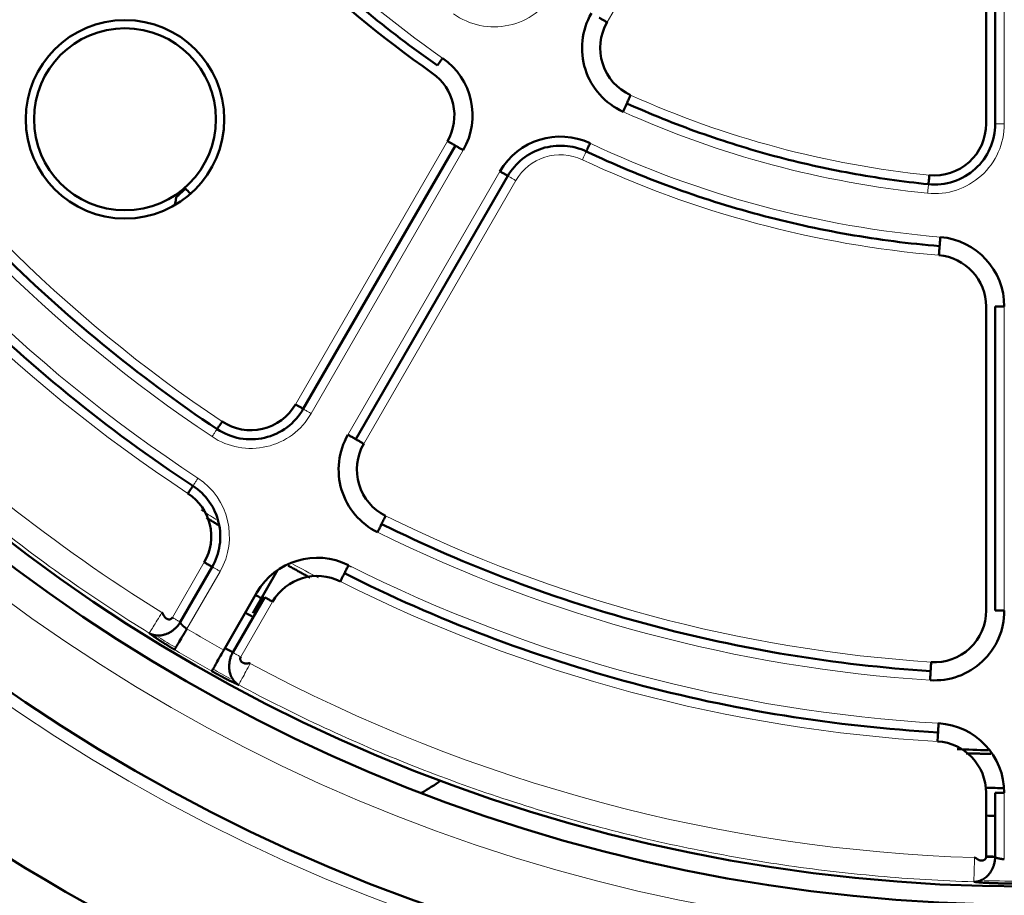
# Model space of a CAD drawing. Header units: millimetres. Extents: x 5 to 414, y 5 to 290.
# Tile 10 of 83: x 102.94 to 111.06, y 174.15 to 181.37. Entities that reach past the tile are written whole.
import ezdxf

# ---------------------------------------------------------------- set-up
doc = ezdxf.new("R2010")
doc.units = ezdxf.units.MM
doc.layers.add('1', color=7, linetype='Continuous', true_color=0xffffff)

msp = doc.modelspace()

# ---------------------------------------------------------------- linework, layer by layer
at = {"layer": '1', "color": 2, "linetype": 'Continuous', "lineweight": 13}
for p, q in [((107.7857, 181.34927), (109.29838, 183.9693)), ((111.06045, 183.53734), (111.06045, 180.512)), ((106.46964, 180.36978), (105.21623, 178.19881)), ((106.59955, 180.29478), (105.34614, 178.12381)), ((105.64924, 177.94881), (106.90265, 180.11978)), ((105.77915, 177.87381), (107.03256, 180.04478)), ((111.06045, 179.00571), (111.06045, 176.49889)), ((104.46482, 176.89732), (104.20187, 176.44189)), ((104.59472, 176.82232), (104.32139, 176.3489)), ((104.76479, 176.11689), (105.02773, 176.57232)), ((111.06045, 174.99605), (111.06045, 174.44939))]:
    msp.add_line(p, q, dxfattribs=at)
at = {"layer": '1', "color": 7, "linetype": 'Continuous', "lineweight": 50}
for p, q in [((110.91045, 180.512), (110.91045, 183.53734)), ((110.98545, 183.53734), (110.98545, 180.512)), ((106.53459, 180.33228), (105.28118, 178.16131)), ((105.7142, 177.91131), (106.96761, 180.08228)), ((110.91045, 176.49889), (110.91045, 179.00571)), ((110.98545, 179.00571), (110.98545, 176.49889)), ((104.52977, 176.85982), (104.26682, 176.40439)), ((104.86384, 176.47862), (105.068, 176.83224)), ((104.6245, 176.1739), (104.89783, 176.64732)), ((104.96278, 176.60982), (104.69984, 176.15439)), ((110.91045, 174.47017), (110.91045, 174.99605)), ((110.98545, 174.99605), (110.98545, 174.47017))]:
    msp.add_line(p, q, dxfattribs=at)
msp.add_circle((111.23545, 187.9744), 13.9, dxfattribs=at)
for centre, radius, start, end in [((111.23545, 187.9744), 14.75, 90, 270), ((111.23545, 187.9744), 13.75, 90, 270), ((111.23545, 187.9744), 16.70868, 180, 0), ((111.23545, 187.9744), 15.89931, 180, 0), ((111.23545, 187.9744), 8.575, 214.780192, 235.219808), ((103.81083, 180.54978), 0.81827, 0, 180), ((108.15376, 181.13677), 0.575, 150, 245.73917), ((108.15376, 181.13677), 0.425, 150, 245.73917), ((103.81083, 180.54978), 0.75, 0, 180), ((106.10158, 180.58228), 0.575, 330, 55.219808), ((106.10158, 180.58228), 0.425, 330, 55.219808), ((103.81083, 180.54978), 0.81827, 180, 0), ((103.81083, 180.54978), 0.75, 180, 0), ((110.48545, 180.512), 0.425, 264.26083, 0), ((107.40062, 179.83228), 0.575, 64.780192, 150), ((110.48545, 179.00571), 0.575, 0, 85.219808), ((110.48545, 179.00571), 0.425, 0, 85.219808), ((104.84817, 178.41131), 0.425, 236.260665, 330), ((106.14721, 177.66131), 0.575, 150, 243.739335), ((106.14721, 177.66131), 0.425, 150, 243.739335), ((104.09676, 177.10982), 0.425, 330, 56.692638), ((105.39579, 176.35982), 0.575, 63.307362, 150), ((105.39579, 176.35982), 0.425, 63.307362, 150), ((111.23537, 187.97438), 13.16967, 240.761859, 241.08798), ((110.48545, 176.49889), 0.575, 266.260665, 0), ((110.48545, 176.49889), 0.425, 266.260665, 0), ((111.23545, 187.9744), 13.50649, 240.741562, 241.059375), ((110.48545, 174.99605), 0.575, 0, 86.692638), ((110.48545, 174.99605), 0.425, 0, 86.692638), ((104.98545, 177.14909), 2.5, 300.568847, 304.846659), ((111.23545, 187.9744), 12.94, 268.554375, 269.22375), ((111.23537, 187.97438), 13.16967, 268.585934, 268.912056), ((111.23545, 187.9744), 13.50649, 268.619062, 268.936875), ((111.23545, 187.9744), 13.72587, 269.258692, 270)]:
    msp.add_arc(centre, radius, start, end, dxfattribs=at)
at = {"layer": '1', "color": 2, "linetype": 'Continuous', "lineweight": 13}
for centre, radius, start, end in [((111.23545, 187.9744), 14.85, 180, 0), ((111.23545, 187.9744), 14.15, 180, 0), ((111.23545, 187.9744), 8.425, 214.780192, 235.219808), ((106.85473, 181.88677), 0.575, 234.26083, 330), ((111.23545, 187.9744), 11.925, 213.739335, 236.260665), ((111.23545, 187.9744), 12.075, 213.739335, 236.260665), ((111.23545, 187.9744), 12.425, 213.307362, 236.692638), ((111.23545, 187.9744), 12.575, 213.307362, 236.692638), ((111.23545, 187.9744), 13.51828, 211.780188, 238.219812), ((111.23545, 187.9744), 7.925, 245.73917, 264.26083), ((111.23545, 187.9744), 8.075, 245.73917, 264.26083), ((110.48545, 180.512), 0.575, 264.26083, 0), ((111.23545, 187.9744), 8.425, 244.780192, 265.219808), ((107.40062, 179.83228), 0.425, 64.780192, 150), ((111.23545, 187.9744), 8.575, 244.780192, 265.219808), ((104.84817, 178.41131), 0.575, 236.260665, 330), ((104.09676, 177.10982), 0.575, 330, 56.692638), ((111.23545, 187.9744), 11.925, 243.739335, 266.260665), ((111.23545, 187.9744), 12.075, 243.739335, 266.260665), ((111.23545, 187.9744), 12.43015, 242.96095, 243.427845), ((111.23545, 187.9744), 12.425, 243.307362, 266.692638), ((111.23545, 187.9744), 12.575, 243.307362, 266.692638), ((111.23545, 187.9744), 13.52614, 239.258692, 240.741308), ((111.23545, 187.9744), 13.72587, 239.258692, 240.741308), ((111.23545, 187.9744), 13.51828, 241.780188, 268.219812)]:
    msp.add_arc(centre, radius, start, end, dxfattribs=at)
at = {"layer": '1', "color": 7, "linetype": 'Continuous', "lineweight": 50}
for points in [[(94.48545, 187.9744), (94.48545, 187.42648), (94.5393, 186.32987), (94.78088, 184.70141), (95.18093, 183.10431), (95.73559, 181.55415), (96.43952, 180.06581), (97.28594, 178.65364), (98.26671, 177.33123), (99.37237, 176.11132), (100.59228, 175.00566), (101.91469, 174.0249), (103.32686, 173.17847), (104.8152, 172.47454), (106.36536, 171.91988), (107.96243, 171.51984), (109.59102, 171.27826), (111.23545, 171.19747), (112.87987, 171.27826), (114.50846, 171.51984), (116.10553, 171.91988), (117.6557, 172.47454), (119.14404, 173.17847), (120.55621, 174.0249), (121.87862, 175.00566), (123.09853, 176.11132), (124.20419, 177.33123), (125.18495, 178.65364), (126.03138, 180.06581), (126.73531, 181.55415), (127.28997, 183.10431), (127.69001, 184.70141), (127.93159, 186.32987), (127.98545, 187.42648), (127.98545, 187.9744)], [(104.254, 183.12575), (104.3981, 182.91827), (104.70497, 182.51595), (105.21707, 181.95602), (105.77699, 181.44392), (106.17932, 181.13705), (106.3868, 180.99296)], [(104.57046, 177.99553), (104.24373, 178.21376), (103.61127, 178.68266), (102.7365, 179.47546), (101.94371, 180.35023), (101.4748, 180.98268), (101.25657, 181.30942)], [(100.78874, 181.11027), (101.0221, 180.75511), (101.52546, 180.06809), (102.38127, 179.12022), (103.32914, 178.26442), (104.01616, 177.76106), (104.37132, 177.52769)], [(106.38679, 180.99295), (106.3868, 180.99296), (106.38902, 180.99616), (106.39854, 181.00987), (106.41276, 181.03035), (106.42401, 181.04655), (106.42958, 181.05456)], [(107.94832, 180.68093), (107.94832, 180.68092), (107.94671, 180.67737), (107.93986, 180.66215), (107.92961, 180.63942), (107.92151, 180.62144), (107.9175, 180.61255)], [(110.43545, 180.0145), (110.22108, 180.03605), (109.79388, 180.0965), (109.16264, 180.23858), (108.54493, 180.43115), (108.14474, 180.5924), (107.94832, 180.68093)], [(110.98545, 180.512), (110.98545, 180.44288), (110.95596, 180.30293), (110.83069, 180.13031), (110.64641, 180.02294), (110.50422, 180.00759), (110.43545, 180.0145)], [(107.61366, 180.28462), (107.55792, 180.31088), (107.43541, 180.34283), (107.24772, 180.3205), (107.08081, 180.23177), (106.99841, 180.13565), (106.96761, 180.08228)], [(107.61366, 180.28462), (107.84219, 180.17699), (108.30912, 179.982), (109.03257, 179.75315), (109.77353, 179.58961), (110.27539, 179.52502), (110.52711, 179.50397)], [(110.43545, 180.0145), (110.43545, 180.01451), (110.43584, 180.01839), (110.43751, 180.03499), (110.44, 180.0598), (110.44197, 180.07942), (110.44295, 180.08913)], [(104.30929, 179.97814), (104.32202, 179.96539), (104.33473, 179.95264), (104.34739, 179.93994)], [(110.52711, 179.50396), (110.52711, 179.50397), (110.52744, 179.50786), (110.52883, 179.52449), (110.53091, 179.54933), (110.53255, 179.56899), (110.53336, 179.57871)], [(105.28118, 178.16131), (105.24734, 178.10269), (105.15437, 177.99817), (104.96495, 177.9107), (104.75637, 177.90533), (104.62676, 177.95793), (104.57046, 177.99553)], [(104.57046, 177.99552), (104.57046, 177.99553), (104.57263, 177.99877), (104.5819, 178.01265), (104.59575, 178.03338), (104.6067, 178.04978), (104.61212, 178.05789)], [(104.37132, 177.52769), (104.4237, 177.49328), (104.51626, 177.40359), (104.59493, 177.22801), (104.60352, 177.03581), (104.5611, 176.9141), (104.52977, 176.85982)], [(105.92598, 177.21292), (105.92598, 177.21291), (105.92425, 177.20942), (105.91687, 177.19445), (105.90584, 177.17209), (105.89711, 177.15441), (105.8928, 177.14566)], [(110.45284, 175.99995), (110.06076, 176.02557), (109.27859, 176.11543), (108.12462, 176.36463), (107.00065, 176.7258), (106.27834, 177.03907), (105.92598, 177.21292)], [(105.6204, 176.80654), (105.62039, 176.80653), (105.61864, 176.80305), (105.61114, 176.78814), (105.59995, 176.76587), (105.59109, 176.74825), (105.5867, 176.73953)], [(105.6204, 176.80654), (106.00008, 176.61564), (106.77951, 176.27235), (107.99459, 175.87937), (109.24338, 175.61216), (110.09003, 175.51974), (110.51429, 175.49522)], [(104.93433, 176.60072), (104.91832, 176.60959), (104.90232, 176.61849), (104.88635, 176.62743)], [(104.32139, 176.3489), (104.30853, 176.32728), (104.28255, 176.2836), (104.24931, 176.22771), (104.22629, 176.189), (104.21997, 176.17837), (104.2193, 176.17724)], [(104.52688, 175.99965), (104.52752, 176.0008), (104.53357, 176.01159), (104.55558, 176.05089), (104.58736, 176.10761), (104.6122, 176.15195), (104.6245, 176.1739)], [(110.45284, 175.99994), (110.45284, 175.99995), (110.45309, 176.00384), (110.45418, 176.0205), (110.45581, 176.04538), (110.45709, 176.06506), (110.45773, 176.07479)], [(110.51429, 175.49522), (110.51429, 175.49523), (110.51452, 175.49912), (110.51548, 175.51578), (110.51692, 175.54067), (110.51806, 175.56036), (110.51862, 175.5701)], [(110.67044, 175.35693), (110.75705, 175.35305), (110.8437, 175.35006), (110.93038, 175.34797)]]:
    msp.add_open_spline(points, degree=3, dxfattribs=at)
for points, knots in [([(107.72075, 181.38677), (107.7208, 181.38674), (107.72121, 181.3865), (107.72283, 181.38557), (107.72407, 181.38485), (107.72732, 181.38298), (107.72934, 181.38181), (107.73406, 181.37909), (107.73677, 181.37752), (107.74278, 181.37405), (107.74608, 181.37214), (107.75315, 181.36806), (107.75692, 181.36589), (107.76477, 181.36135), (107.76886, 181.35899), (107.7772, 181.35418), (107.78145, 181.35172), (107.7857, 181.34927)], [0, 0, 0, 0, 0.1195062, 0.1195062, 0.245291, 0.245291, 0.3710759, 0.3710759, 0.4968607, 0.4968607, 0.6226455, 0.6226455, 0.7484303, 0.7484303, 0.8742152, 0.8742152, 1, 1, 1, 1]), ([(107.97914, 180.7493), (107.97513, 180.74041), (107.96702, 180.72243), (107.95678, 180.6997), (107.94993, 180.68451), (107.94832, 180.68093), (107.94832, 180.68093)], [0, 0, 0, 0, 0.2502498, 0.5004996, 0.7507494, 1, 1, 1, 1]), ([(106.53459, 180.33228), (106.53455, 180.33231), (106.53413, 180.33255), (106.53252, 180.33348), (106.53128, 180.3342), (106.52802, 180.33608), (106.52601, 180.33724), (106.52129, 180.33997), (106.51858, 180.34153), (106.51256, 180.345), (106.50926, 180.34691), (106.50219, 180.35099), (106.49843, 180.35317), (106.49057, 180.3577), (106.48648, 180.36006), (106.47814, 180.36488), (106.47389, 180.36733), (106.46964, 180.36978)], [0, 0, 0, 0, 0.1195062, 0.1195062, 0.245291, 0.245291, 0.3710759, 0.3710759, 0.4968607, 0.4968607, 0.6226455, 0.6226455, 0.7484303, 0.7484303, 0.8742152, 0.8742152, 1, 1, 1, 1]), ([(106.59955, 180.29478), (106.59529, 180.29724), (106.59104, 180.29969), (106.5827, 180.30451), (106.57862, 180.30687), (106.57076, 180.3114), (106.56699, 180.31358), (106.55993, 180.31766), (106.55662, 180.31957), (106.55061, 180.32304), (106.5479, 180.3246), (106.54318, 180.32733), (106.54116, 180.32849), (106.53791, 180.33037), (106.53667, 180.33108), (106.53503, 180.33203), (106.5346, 180.33228), (106.5346, 180.33228)], [0, 0, 0, 0, 0.1252418, 0.1252418, 0.2504837, 0.2504837, 0.3757255, 0.3757255, 0.5009673, 0.5009673, 0.6262092, 0.6262092, 0.751451, 0.751451, 0.8766928, 0.8766928, 1, 1, 1, 1]), ([(107.64562, 180.35247), (107.64147, 180.34365), (107.63306, 180.32581), (107.62244, 180.30325), (107.61534, 180.28817), (107.61367, 180.28463), (107.61367, 180.28463)], [0, 0, 0, 0, 0.2502498, 0.5004996, 0.7507494, 1, 1, 1, 1]), ([(106.96761, 180.08228), (106.96756, 180.08231), (106.96715, 180.08255), (106.96553, 180.08348), (106.96429, 180.0842), (106.96104, 180.08608), (106.95902, 180.08724), (106.9543, 180.08997), (106.95159, 180.09153), (106.94558, 180.095), (106.94227, 180.09691), (106.93521, 180.10099), (106.93144, 180.10317), (106.92358, 180.1077), (106.9195, 180.11006), (106.91116, 180.11488), (106.90691, 180.11733), (106.90265, 180.11978)], [0, 0, 0, 0, 0.1195062, 0.1195062, 0.245291, 0.245291, 0.3710759, 0.3710759, 0.4968607, 0.4968607, 0.6226455, 0.6226455, 0.7484303, 0.7484303, 0.8742152, 0.8742152, 1, 1, 1, 1]), ([(104.2348, 179.91122), (104.23545, 179.91089), (104.24035, 179.91383), (104.25741, 179.92838), (104.28159, 179.95087), (104.30018, 179.96905), (104.30929, 179.97814)], [0, 0, 0, 0, 0.25, 0.5, 0.75, 1, 1, 1, 1]), ([(104.22319, 179.845), (104.22477, 179.85345), (104.22878, 179.87539), (104.23257, 179.89754), (104.2348, 179.91122)], [0, 0, 0, 0, 0.3868757, 1, 1, 1, 1]), ([(110.52086, 179.42923), (110.52168, 179.43895), (110.52332, 179.4586), (110.5254, 179.48345), (110.52679, 179.50006), (110.52711, 179.50396), (110.52711, 179.50396)], [0, 0, 0, 0, 0.2502498, 0.5004996, 0.7507494, 1, 1, 1, 1]), ([(111.06045, 179.00571), (111.05554, 179.00571), (111.05063, 179.00571), (111.041, 179.00571), (111.03628, 179.00571), (111.02721, 179.00571), (111.02286, 179.00571), (111.0147, 179.00571), (111.01089, 179.00571), (111.00394, 179.00571), (111.00081, 179.00571), (110.99536, 179.00571), (110.99304, 179.00571), (110.98928, 179.00571), (110.98785, 179.00571), (110.98595, 179.00571), (110.98545, 179.00571), (110.98545, 179.00571)], [0, 0, 0, 0, 0.1252418, 0.1252418, 0.2504837, 0.2504837, 0.3757255, 0.3757255, 0.5009673, 0.5009673, 0.6262092, 0.6262092, 0.751451, 0.751451, 0.8766928, 0.8766928, 1, 1, 1, 1]), ([(105.21623, 178.19881), (105.22048, 178.19636), (105.22473, 178.1939), (105.23307, 178.18909), (105.23716, 178.18673), (105.24501, 178.18219), (105.24878, 178.18002), (105.25585, 178.17594), (105.25915, 178.17403), (105.26516, 178.17056), (105.26787, 178.169), (105.2726, 178.16627), (105.27461, 178.16511), (105.27787, 178.16323), (105.27911, 178.16251), (105.28075, 178.16156), (105.28118, 178.16131), (105.28118, 178.16132)], [0, 0, 0, 0, 0.1252418, 0.1252418, 0.2504837, 0.2504837, 0.3757255, 0.3757255, 0.5009673, 0.5009673, 0.6262092, 0.6262092, 0.751451, 0.751451, 0.8766928, 0.8766928, 1, 1, 1, 1]), ([(105.64924, 177.94881), (105.65349, 177.94636), (105.65775, 177.9439), (105.66608, 177.93909), (105.67017, 177.93673), (105.67803, 177.93219), (105.68179, 177.93002), (105.68886, 177.92594), (105.69217, 177.92403), (105.69818, 177.92056), (105.70089, 177.919), (105.70561, 177.91627), (105.70762, 177.91511), (105.71088, 177.91323), (105.71212, 177.91251), (105.71376, 177.91156), (105.71419, 177.91131), (105.71419, 177.91132)], [0, 0, 0, 0, 0.1252418, 0.1252418, 0.2504837, 0.2504837, 0.3757255, 0.3757255, 0.5009673, 0.5009673, 0.6262092, 0.6262092, 0.751451, 0.751451, 0.8766928, 0.8766928, 1, 1, 1, 1]), ([(105.7142, 177.91131), (105.71424, 177.91129), (105.71466, 177.91105), (105.71627, 177.91011), (105.71751, 177.9094), (105.72077, 177.90752), (105.72278, 177.90636), (105.7275, 177.90363), (105.73021, 177.90206), (105.73623, 177.89859), (105.73953, 177.89669), (105.7466, 177.89261), (105.75036, 177.89043), (105.75822, 177.8859), (105.76231, 177.88354), (105.77065, 177.87872), (105.7749, 177.87627), (105.77915, 177.87381)], [0, 0, 0, 0, 0.1195062, 0.1195062, 0.245291, 0.245291, 0.3710759, 0.3710759, 0.4968607, 0.4968607, 0.6226455, 0.6226455, 0.7484303, 0.7484303, 0.8742152, 0.8742152, 1, 1, 1, 1]), ([(104.33014, 177.46501), (104.33549, 177.47316), (104.34632, 177.48965), (104.36001, 177.51048), (104.36916, 177.52441), (104.37132, 177.52769), (104.37132, 177.52769)], [0, 0, 0, 0, 0.2502498, 0.5004996, 0.7507494, 1, 1, 1, 1]), ([(104.48448, 177.26277), (104.48771, 177.2608), (104.49938, 177.25369), (104.51168, 177.24619), (104.52543, 177.2378), (104.53011, 177.23495), (104.53724, 177.2306), (104.53964, 177.22914), (104.54445, 177.2262), (104.55653, 177.21884), (104.57005, 177.21061), (104.58132, 177.20375), (104.58249, 177.20304)], [0, 0, 0, 0, 0.1118951, 0.3969781, 0.3969781, 0.5395196, 0.5395196, 0.6107904, 0.6107904, 0.6820612, 0.9671442, 1, 1, 1, 1]), ([(105.95916, 177.28018), (105.95485, 177.27143), (105.94612, 177.25374), (105.93509, 177.23139), (105.92772, 177.21644), (105.92598, 177.21292), (105.92598, 177.21292)], [0, 0, 0, 0, 0.2502498, 0.5004996, 0.7507494, 1, 1, 1, 1]), ([(104.52977, 176.85982), (104.52972, 176.85985), (104.52931, 176.86009), (104.52769, 176.86102), (104.52645, 176.86174), (104.5232, 176.86362), (104.52118, 176.86478), (104.51646, 176.86751), (104.51375, 176.86907), (104.50774, 176.87254), (104.50444, 176.87445), (104.49737, 176.87853), (104.4936, 176.88071), (104.48574, 176.88524), (104.48166, 176.8876), (104.47332, 176.89242), (104.46907, 176.89487), (104.46482, 176.89732)], [0, 0, 0, 0, 0.1195062, 0.1195062, 0.245291, 0.245291, 0.3710759, 0.3710759, 0.4968607, 0.4968607, 0.6226455, 0.6226455, 0.7484303, 0.7484303, 0.8742152, 0.8742152, 1, 1, 1, 1]), ([(105.15671, 176.86933), (105.16197, 176.86643), (105.1782, 176.8575), (105.19425, 176.84869), (105.21041, 176.83982), (105.21578, 176.83688), (105.22647, 176.83102), (105.23176, 176.82813), (105.24741, 176.81957), (105.26775, 176.80845), (105.28707, 176.7979), (105.30587, 176.78764), (105.31501, 176.78266), (105.3261, 176.7766), (105.32829, 176.7754), (105.33239, 176.77316), (105.33431, 176.77212), (105.3362, 176.77109)], [0, 0, 0, 0, 0.0800908, 0.2481721, 0.2481721, 0.3322128, 0.3322128, 0.4162535, 0.4162535, 0.5843348, 0.7524162, 0.7524162, 0.9204975, 0.9204975, 0.9625179, 0.9625179, 1, 1, 1, 1]), ([(105.65409, 176.87355), (105.6497, 176.86483), (105.64084, 176.84721), (105.62965, 176.82494), (105.62216, 176.81005), (105.6204, 176.80654), (105.6204, 176.80654)], [0, 0, 0, 0, 0.2502498, 0.5004996, 0.7507494, 1, 1, 1, 1]), ([(105.02773, 176.57232), (105.02348, 176.57478), (105.01923, 176.57723), (105.01089, 176.58205), (105.0068, 176.58441), (104.99895, 176.58894), (104.99518, 176.59112), (104.98811, 176.5952), (104.98481, 176.5971), (104.9788, 176.60058), (104.97609, 176.60214), (104.97136, 176.60487), (104.96935, 176.60603), (104.9661, 176.60791), (104.96486, 176.60862), (104.96321, 176.60957), (104.96278, 176.60982), (104.96278, 176.60982)], [0, 0, 0, 0, 0.1252418, 0.1252418, 0.2504837, 0.2504837, 0.3757255, 0.3757255, 0.5009673, 0.5009673, 0.6262092, 0.6262092, 0.751451, 0.751451, 0.8766928, 0.8766928, 1, 1, 1, 1]), ([(104.20187, 176.44189), (104.20063, 176.43975), (104.19762, 176.43574), (104.19198, 176.43119), (104.18573, 176.42819), (104.17922, 176.42663), (104.1727, 176.42633), (104.16638, 176.42715), (104.16042, 176.4289), (104.15492, 176.43141), (104.14995, 176.43452), (104.14553, 176.43805), (104.14166, 176.44188), (104.1383, 176.44586), (104.13541, 176.44992), (104.13291, 176.45395), (104.13074, 176.45791), (104.12882, 176.46175), (104.12709, 176.46544), (104.12548, 176.46896), (104.12391, 176.47228), (104.12233, 176.47538), (104.12061, 176.47821), (104.11863, 176.48076), (104.11678, 176.4823), (104.11588, 176.48285)], [0, 0, 0, 0, 0.0417679, 0.0828368, 0.1248933, 0.1689099, 0.2152742, 0.2639813, 0.314786, 0.3673014, 0.4210554, 0.475525, 0.5301569, 0.5843808, 0.637619, 0.6892931, 0.7388287, 0.7856581, 0.8292245, 0.8689868, 0.9044342, 0.9351276, 0.9608228, 0.9818364, 1, 1, 1, 1]), ([(110.98545, 176.49888), (110.9855, 176.49888), (110.98598, 176.49888), (110.98785, 176.49888), (110.98928, 176.49888), (110.99304, 176.49888), (110.99536, 176.49888), (111.00081, 176.49888), (111.00394, 176.49888), (111.01089, 176.49888), (111.0147, 176.49888), (111.02286, 176.49888), (111.02721, 176.49888), (111.03628, 176.49888), (111.041, 176.49888), (111.05063, 176.49888), (111.05554, 176.49888), (111.06045, 176.49888)], [0, 0, 0, 0, 0.1195062, 0.1195062, 0.245291, 0.245291, 0.3710759, 0.3710759, 0.4968607, 0.4968607, 0.6226455, 0.6226455, 0.7484303, 0.7484303, 0.8742152, 0.8742152, 1, 1, 1, 1]), ([(104.0107, 176.31307), (104.0119, 176.31233), (104.01428, 176.31091), (104.01875, 176.3085), (104.02369, 176.30623), (104.02968, 176.30378), (104.03735, 176.30088), (104.04617, 176.29806), (104.05564, 176.29597), (104.06869, 176.29384), (104.09273, 176.29226), (104.11993, 176.29586), (104.15302, 176.30566), (104.17946, 176.31818), (104.20546, 176.33566), (104.22648, 176.35328), (104.24352, 176.37113), (104.25518, 176.38622), (104.26198, 176.39631), (104.26525, 176.40166), (104.26682, 176.40439)], [0, 0, 0, 0, 0.0124344, 0.0244872, 0.0483054, 0.0705807, 0.0908672, 0.1267425, 0.1578376, 0.1853457, 0.2536869, 0.3850472, 0.4373374, 0.5733003, 0.6599743, 0.7533468, 0.8640675, 0.9296547, 0.9646001, 1, 1, 1, 1]), ([(104.26682, 176.40439), (104.26678, 176.40431), (104.26669, 176.40415), (104.26659, 176.40389), (104.2665, 176.40359), (104.26643, 176.40326), (104.26639, 176.4029), (104.26638, 176.4025), (104.2664, 176.40207), (104.26646, 176.4016), (104.26656, 176.40108), (104.2667, 176.40053), (104.26688, 176.39992), (104.26712, 176.39927), (104.26741, 176.39857), (104.26776, 176.39782), (104.26817, 176.39701), (104.26916, 176.39521), (104.27101, 176.39241), (104.27398, 176.38862), (104.27682, 176.38535), (104.27926, 176.38273), (104.28135, 176.38059), (104.2833, 176.37867), (104.28532, 176.37675), (104.2874, 176.37483), (104.28954, 176.37292), (104.29172, 176.37102), (104.29395, 176.36913), (104.2962, 176.36726), (104.29848, 176.36541), (104.30078, 176.36359), (104.30309, 176.3618), (104.3054, 176.36004), (104.30772, 176.35832), (104.31003, 176.35664), (104.31233, 176.355), (104.31462, 176.3534), (104.31689, 176.35185), (104.31914, 176.35035), (104.32065, 176.34938), (104.32139, 176.3489)], [0, 0, 0, 0, 0.0117898, 0.0241014, 0.0369347, 0.05029, 0.0641672, 0.0785664, 0.0934878, 0.1089312, 0.1248968, 0.1413847, 0.1583948, 0.1759272, 0.1939819, 0.2125589, 0.2316583, 0.2512801, 0.3351897, 0.4050773, 0.4609356, 0.5027594, 0.5330116, 0.5628026, 0.5921334, 0.6210051, 0.6494191, 0.6773766, 0.7048789, 0.7319274, 0.7585236, 0.7846691, 0.8103656, 0.8356147, 0.8604183, 0.8847784, 0.9086968, 0.9321759, 0.9552178, 0.977825, 1, 1, 1, 1]), ([(104.2193, 176.17724), (104.21854, 176.17769), (104.21704, 176.17858), (104.21478, 176.17993), (104.21253, 176.18127), (104.21029, 176.18261), (104.20804, 176.18396), (104.2058, 176.1853), (104.20357, 176.18664), (104.20133, 176.18799), (104.1991, 176.18933), (104.19687, 176.19068), (104.19465, 176.19202), (104.19243, 176.19336), (104.19022, 176.19471), (104.188, 176.19605), (104.18579, 176.19739), (104.18359, 176.19874), (104.18138, 176.20008), (104.17918, 176.20143), (104.17699, 176.20277), (104.1748, 176.20411), (104.17261, 176.20546), (104.17042, 176.2068), (104.16824, 176.20814), (104.16606, 176.20949), (104.16389, 176.21083), (104.16172, 176.21217), (104.15955, 176.21352), (104.15738, 176.21486), (104.15072, 176.219), (104.13972, 176.22588), (104.12471, 176.23538), (104.11018, 176.24469), (104.09612, 176.25381), (104.08264, 176.26267), (104.06984, 176.2712), (104.05783, 176.27933), (104.04934, 176.28517), (104.04387, 176.28898), (104.04105, 176.29095), (104.03831, 176.29288), (104.03563, 176.29477), (104.03303, 176.29662), (104.03049, 176.29844), (104.02802, 176.30021), (104.02561, 176.30195), (104.02328, 176.30366), (104.02101, 176.30532), (104.01881, 176.30695), (104.01668, 176.30854), (104.01462, 176.31009), (104.01262, 176.3116), (104.01134, 176.31258), (104.0107, 176.31306)], [0, 0, 0, 0, 0.0085983, 0.0171876, 0.0257688, 0.0343425, 0.0429095, 0.0514704, 0.060026, 0.0685771, 0.0771244, 0.0856685, 0.0942104, 0.1027505, 0.1112898, 0.1198289, 0.1283686, 0.1369097, 0.1454527, 0.1539986, 0.1625479, 0.1711015, 0.1796601, 0.1882244, 0.1967951, 0.205373, 0.2139587, 0.2225531, 0.2311568, 0.2397706, 0.2483951, 0.3108632, 0.3730583, 0.4352694, 0.4977856, 0.5608822, 0.6235065, 0.6859553, 0.7485275, 0.7653896, 0.782213, 0.7990033, 0.8157662, 0.8325075, 0.849233, 0.8659483, 0.8826593, 0.8993718, 0.9160915, 0.9328242, 0.9495757, 0.9663517, 0.9831579, 1, 1, 1, 1]), ([(104.69984, 176.15439), (104.69826, 176.15166), (104.69525, 176.14616), (104.68992, 176.13522), (104.68269, 176.11758), (104.67575, 176.0939), (104.671, 176.06688), (104.66886, 176.03562), (104.67123, 176.00647), (104.67929, 175.97291), (104.68978, 175.94755), (104.70316, 175.92752), (104.71153, 175.91729), (104.71807, 175.91014), (104.72493, 175.9039), (104.73128, 175.89871), (104.73639, 175.89475), (104.74083, 175.8916), (104.74515, 175.88894), (104.74757, 175.88759), (104.74881, 175.88692)], [0, 0, 0, 0, 0.0353999, 0.0703453, 0.1359325, 0.2466532, 0.3400257, 0.4266997, 0.5626626, 0.6149528, 0.7463131, 0.8146543, 0.8421624, 0.8732575, 0.9091328, 0.9294193, 0.9516946, 0.9755128, 0.9875656, 1, 1, 1, 1]), ([(104.76479, 176.11689), (104.76355, 176.11475), (104.76158, 176.11013), (104.76047, 176.10297), (104.761, 176.09606), (104.76289, 176.08964), (104.7659, 176.08385), (104.76977, 176.07879), (104.77426, 176.0745), (104.77919, 176.07099), (104.78436, 176.06824), (104.78963, 176.06618), (104.79488, 176.06474), (104.80001, 176.06382), (104.80497, 176.06334), (104.80971, 176.0632), (104.81423, 176.06329), (104.81851, 176.06356), (104.82257, 176.0639), (104.82643, 176.06427), (104.83009, 176.06458), (104.83356, 176.06475), (104.83687, 176.06468), (104.84007, 176.06424), (104.84232, 176.0634), (104.84325, 176.0629)], [0, 0, 0, 0, 0.0417679, 0.0828368, 0.1248933, 0.1689099, 0.2152742, 0.2639813, 0.314786, 0.3673014, 0.4210554, 0.475525, 0.5301569, 0.5843808, 0.637619, 0.6892931, 0.7388287, 0.7856581, 0.8292245, 0.8689868, 0.9044342, 0.9351276, 0.9608228, 0.9818364, 1, 1, 1, 1]), ([(104.7488, 175.88692), (104.74842, 175.88708), (104.74766, 175.8874), (104.74649, 175.88789), (104.7453, 175.88838), (104.7441, 175.88889), (104.74288, 175.88941), (104.74164, 175.88994), (104.74038, 175.89049), (104.7391, 175.89104), (104.73781, 175.8916), (104.7365, 175.89217), (104.73517, 175.89276), (104.73382, 175.89335), (104.73246, 175.89396), (104.73107, 175.89457), (104.72967, 175.8952), (104.72826, 175.89583), (104.72682, 175.89648), (104.72536, 175.89714), (104.72389, 175.89781), (104.7224, 175.89849), (104.72089, 175.89918), (104.71937, 175.89988), (104.71782, 175.90059), (104.71626, 175.90132), (104.71468, 175.90205), (104.71308, 175.9028), (104.71147, 175.90355), (104.70984, 175.90432), (104.70479, 175.90669), (104.69603, 175.91086), (104.68298, 175.9172), (104.66919, 175.92402), (104.65478, 175.93127), (104.63986, 175.93888), (104.62453, 175.94681), (104.60879, 175.95506), (104.59654, 175.96157), (104.58802, 175.96613), (104.58336, 175.96863), (104.5787, 175.97115), (104.57402, 175.97367), (104.56934, 175.97622), (104.56465, 175.97877), (104.55996, 175.98133), (104.55526, 175.98391), (104.55054, 175.9865), (104.54583, 175.98911), (104.5411, 175.99173), (104.53637, 175.99436), (104.53162, 175.997), (104.52846, 175.99877), (104.52688, 175.99965)], [0, 0, 0, 0, 0.0087141, 0.0174181, 0.0261126, 0.0347986, 0.0434767, 0.0521478, 0.0608127, 0.0694721, 0.0781269, 0.0867778, 0.0954256, 0.1040712, 0.1127154, 0.1213589, 0.1300025, 0.1386471, 0.1472934, 0.1559422, 0.1645944, 0.1732508, 0.181912, 0.190579, 0.1992525, 0.2079333, 0.2166223, 0.2253201, 0.2340276, 0.2427455, 0.2514747, 0.3140225, 0.376463, 0.4390956, 0.5022168, 0.5647087, 0.6269117, 0.689115, 0.7516074, 0.7694561, 0.7872625, 0.8050331, 0.8227743, 0.8404925, 0.8581943, 0.8758862, 0.8935748, 0.9112664, 0.9289678, 0.9466853, 0.9644256, 0.982195, 1, 1, 1, 1]), ([(110.44795, 175.92511), (110.44858, 175.93484), (110.44987, 175.95452), (110.4515, 175.9794), (110.45258, 175.99603), (110.45284, 175.99995), (110.45284, 175.99994)], [0, 0, 0, 0, 0.2502498, 0.5004996, 0.7507494, 1, 1, 1, 1]), ([(110.50997, 175.42035), (110.51053, 175.43009), (110.51167, 175.44978), (110.51311, 175.47466), (110.51407, 175.4913), (110.51429, 175.49522), (110.51429, 175.49522)], [0, 0, 0, 0, 0.2502498, 0.5004996, 0.7507494, 1, 1, 1, 1]), ([(110.95032, 175.31769), (110.94329, 175.31783), (110.92373, 175.31823), (110.90442, 175.31865), (110.88599, 175.31905), (110.87987, 175.31919), (110.86768, 175.31946), (110.86166, 175.3196), (110.84382, 175.32001), (110.82065, 175.32055), (110.79865, 175.32108), (110.77724, 175.32159), (110.76683, 175.32185), (110.7542, 175.32215), (110.7517, 175.32221), (110.74859, 175.32228), (110.74795, 175.3223), (110.74731, 175.32231)], [0, 0, 0, 0, 0.0949766, 0.2652618, 0.2652618, 0.3504044, 0.3504044, 0.435547, 0.435547, 0.6058323, 0.7761175, 0.7761175, 0.9464027, 0.9464027, 0.988974, 0.988974, 1, 1, 1, 1]), ([(111.06045, 174.99605), (111.05554, 174.99605), (111.05063, 174.99605), (111.041, 174.99605), (111.03628, 174.99605), (111.02721, 174.99605), (111.02286, 174.99605), (111.0147, 174.99605), (111.01089, 174.99605), (111.00394, 174.99605), (111.00081, 174.99605), (110.99536, 174.99605), (110.99304, 174.99605), (110.98928, 174.99605), (110.98785, 174.99605), (110.98595, 174.99605), (110.98545, 174.99605), (110.98545, 174.99605)], [0, 0, 0, 0, 0.1252418, 0.1252418, 0.2504837, 0.2504837, 0.3757255, 0.3757255, 0.5009673, 0.5009673, 0.6262092, 0.6262092, 0.751451, 0.751451, 0.8766928, 0.8766928, 1, 1, 1, 1]), ([(110.8093, 174.26302), (110.81071, 174.26297), (110.81348, 174.26294), (110.81852, 174.26309), (110.82389, 174.2636), (110.83036, 174.26446), (110.8385, 174.26577), (110.84752, 174.26776), (110.85673, 174.27068), (110.86915, 174.27535), (110.89071, 174.28601), (110.9125, 174.30273), (110.93626, 174.32776), (110.95289, 174.35182), (110.96667, 174.37997), (110.97606, 174.40574), (110.98189, 174.42971), (110.98445, 174.44861), (110.9853, 174.46075), (110.98545, 174.46701), (110.98545, 174.47017)], [0, 0, 0, 0, 0.01243, 0.0244813, 0.0482922, 0.0704756, 0.0907519, 0.1266858, 0.1577807, 0.1852784, 0.2536397, 0.3850186, 0.4373166, 0.5732935, 0.6599767, 0.7533584, 0.8640856, 0.9296667, 0.9646068, 1, 1, 1, 1]), ([(110.91045, 174.47017), (110.91045, 174.46779), (110.90989, 174.46302), (110.90749, 174.4565), (110.90386, 174.45091), (110.89932, 174.44633), (110.89415, 174.44277), (110.88859, 174.44019), (110.88282, 174.43854), (110.87703, 174.43773), (110.87135, 174.43767), (110.86588, 174.43825), (110.86068, 174.43937), (110.85582, 174.4409), (110.85129, 174.44274), (110.84709, 174.44481), (110.84321, 174.447), (110.83961, 174.44926), (110.83625, 174.45153), (110.8331, 174.45375), (110.8301, 174.45587), (110.82723, 174.45785), (110.82444, 174.45962), (110.82165, 174.46111), (110.81877, 174.46224), (110.81651, 174.46261), (110.8155, 174.46265)], [0, 0, 0, 0, 0.0400654, 0.0794126, 0.1195655, 0.1614413, 0.2054443, 0.2516221, 0.2997975, 0.3496574, 0.4008055, 0.4527949, 0.5051473, 0.5573663, 0.6089456, 0.6593759, 0.7081493, 0.7547623, 0.7987184, 0.839531, 0.8767295, 0.9098736, 0.9385966, 0.9627243, 0.9826167, 1, 1, 1, 1]), ([(110.98545, 174.47017), (110.98544, 174.47017), (110.98154, 174.47017), (110.96485, 174.47017), (110.93992, 174.47017), (110.9202, 174.47017), (110.91045, 174.47017)], [0, 0, 0, 0, 0.25, 0.5, 0.75, 1, 1, 1, 1]), ([(110.98545, 174.47017), (110.98545, 174.47008), (110.98546, 174.4699), (110.9855, 174.46961), (110.98557, 174.46931), (110.98568, 174.46899), (110.98582, 174.46866), (110.98601, 174.46831), (110.98625, 174.46795), (110.98653, 174.46757), (110.98687, 174.46717), (110.98727, 174.46675), (110.98773, 174.46633), (110.98826, 174.46588), (110.98886, 174.46542), (110.98954, 174.46494), (110.9903, 174.46445), (110.99206, 174.46339), (110.99506, 174.46188), (110.99953, 174.46009), (111.00363, 174.45867), (111.00705, 174.45762), (111.00993, 174.45682), (111.01258, 174.45613), (111.01529, 174.45548), (111.01805, 174.45486), (111.02086, 174.45427), (111.0237, 174.45371), (111.02657, 174.45319), (111.02946, 174.4527), (111.03236, 174.45224), (111.03526, 174.45181), (111.03815, 174.45141), (111.04104, 174.45105), (111.0439, 174.45071), (111.04674, 174.45041), (111.04956, 174.45014), (111.05234, 174.44991), (111.05508, 174.4497), (111.05778, 174.44953), (111.05956, 174.44944), (111.06045, 174.44939)], [0, 0, 0, 0, 0.0117898, 0.0241014, 0.0369347, 0.05029, 0.0641672, 0.0785664, 0.0934878, 0.1089312, 0.1248968, 0.1413847, 0.1583948, 0.1759272, 0.1939819, 0.2125589, 0.2316583, 0.2512801, 0.3351897, 0.4050773, 0.4609356, 0.5027594, 0.5330116, 0.5628026, 0.5921334, 0.6210051, 0.6494191, 0.6773766, 0.7048789, 0.7319274, 0.7585236, 0.7846691, 0.8103656, 0.8356147, 0.8604183, 0.8847784, 0.9086968, 0.9321759, 0.9552178, 0.977825, 1, 1, 1, 1]), ([(111.05786, 174.24968), (111.05699, 174.24969), (111.05524, 174.24972), (111.05261, 174.24975), (111.04999, 174.24979), (111.04737, 174.24983), (111.04476, 174.24987), (111.04215, 174.24992), (111.03954, 174.24996), (111.03693, 174.25001), (111.03433, 174.25006), (111.03173, 174.25011), (111.02913, 174.25016), (111.02654, 174.25022), (111.02395, 174.25027), (111.02136, 174.25033), (111.01877, 174.25039), (111.01619, 174.25045), (111.01361, 174.25051), (111.01103, 174.25057), (111.00846, 174.25064), (111.00589, 174.25071), (111.00332, 174.25078), (111.00076, 174.25085), (110.9982, 174.25092), (110.99564, 174.25099), (110.99308, 174.25107), (110.99053, 174.25115), (110.98798, 174.25123), (110.98543, 174.25131), (110.9776, 174.25156), (110.96463, 174.25202), (110.94688, 174.25274), (110.92964, 174.25354), (110.91291, 174.25441), (110.8968, 174.25534), (110.88146, 174.25633), (110.86698, 174.25736), (110.85672, 174.25818), (110.85007, 174.25874), (110.84665, 174.25904), (110.84331, 174.25933), (110.84004, 174.25963), (110.83686, 174.25994), (110.83375, 174.26024), (110.83072, 174.26054), (110.82777, 174.26085), (110.8249, 174.26116), (110.8221, 174.26146), (110.81938, 174.26177), (110.81674, 174.26208), (110.81418, 174.26239), (110.81169, 174.2627), (110.8101, 174.26291), (110.80931, 174.26302)], [0, 0, 0, 0, 0.0085983, 0.0171876, 0.0257688, 0.0343425, 0.0429095, 0.0514704, 0.060026, 0.0685771, 0.0771244, 0.0856685, 0.0942104, 0.1027505, 0.1112898, 0.1198289, 0.1283686, 0.1369097, 0.1454527, 0.1539986, 0.1625479, 0.1711015, 0.1796601, 0.1882244, 0.1967951, 0.205373, 0.2139587, 0.2225531, 0.2311568, 0.2397706, 0.2483951, 0.3108632, 0.3730583, 0.4352694, 0.4977856, 0.5608822, 0.6235065, 0.6859553, 0.7485275, 0.7653896, 0.782213, 0.7990033, 0.8157662, 0.8325075, 0.849233, 0.8659483, 0.8826593, 0.8993718, 0.9160915, 0.9328242, 0.9495757, 0.9663517, 0.9831579, 1, 1, 1, 1])]:
    msp.add_open_spline(points, degree=3, knots=knots, dxfattribs=at)
at = {"layer": '1', "color": 2, "linetype": 'Continuous', "lineweight": 13}
for points in [[(104.0107, 176.31307), (103.78648, 176.45198), (103.34606, 176.74275), (102.71167, 177.21625), (102.10564, 177.72554), (101.52997, 178.26893), (100.98659, 178.84459), (100.4773, 179.45063), (100.00379, 180.08501), (99.71303, 180.52543), (99.57412, 180.74965)], [(107.61367, 180.28463), (107.61366, 180.28462), (107.612, 180.28109), (107.60489, 180.26599), (107.59427, 180.24344), (107.58586, 180.2256), (107.58171, 180.21677)], [(106.9676, 180.08229), (106.96761, 180.08228), (106.97099, 180.08033), (106.98544, 180.07199), (107.00703, 180.05952), (107.02411, 180.04966), (107.03256, 180.04478)], [(104.37132, 177.52769), (104.37132, 177.5277), (104.37346, 177.53095), (104.38263, 177.5449), (104.39632, 177.56574), (104.40715, 177.58222), (104.4125, 177.59037)], [(104.5624, 177.25105), (104.521, 177.27682), (104.47974, 177.30282), (104.43863, 177.32907)], [(105.40681, 176.76963), (105.33531, 176.80683), (105.26416, 176.84471), (105.19338, 176.88327)], [(104.22891, 176.19439), (104.18168, 176.22248), (104.13463, 176.25085), (104.08774, 176.27951)], [(104.68024, 175.9374), (104.63198, 175.96367), (104.58389, 175.99024), (104.53595, 176.0171)], [(111.23545, 174.26819), (111.12134, 174.26819), (111.00721, 174.26961), (110.89311, 174.27247)]]:
    msp.add_open_spline(points, degree=3, dxfattribs=at)
for points, knots in [([(110.98545, 180.512), (110.9855, 180.512), (110.98598, 180.512), (110.98785, 180.512), (110.98928, 180.512), (110.99304, 180.512), (110.99536, 180.512), (111.00081, 180.512), (111.00394, 180.512), (111.01089, 180.512), (111.0147, 180.512), (111.02286, 180.512), (111.02721, 180.512), (111.03628, 180.512), (111.041, 180.512), (111.05063, 180.512), (111.05554, 180.512), (111.06045, 180.512)], [0, 0, 0, 0, 0.1195062, 0.1195062, 0.245291, 0.245291, 0.3710759, 0.3710759, 0.4968607, 0.4968607, 0.6226455, 0.6226455, 0.7484303, 0.7484303, 0.8742152, 0.8742152, 1, 1, 1, 1]), ([(110.42795, 179.93988), (110.42892, 179.94958), (110.4309, 179.96921), (110.43339, 179.99401), (110.43506, 180.0106), (110.43545, 180.0145), (110.43545, 180.0145)], [0, 0, 0, 0, 0.2502498, 0.5004996, 0.7507494, 1, 1, 1, 1]), ([(105.28118, 178.16131), (105.28123, 178.16129), (105.28164, 178.16105), (105.28326, 178.16011), (105.2845, 178.1594), (105.28775, 178.15752), (105.28977, 178.15636), (105.29449, 178.15363), (105.2972, 178.15206), (105.30321, 178.14859), (105.30651, 178.14669), (105.31358, 178.14261), (105.31735, 178.14043), (105.32521, 178.1359), (105.32929, 178.13354), (105.33763, 178.12872), (105.34188, 178.12627), (105.34613, 178.12381)], [0, 0, 0, 0, 0.1195062, 0.1195062, 0.245291, 0.245291, 0.3710759, 0.3710759, 0.4968607, 0.4968607, 0.6226455, 0.6226455, 0.7484303, 0.7484303, 0.8742152, 0.8742152, 1, 1, 1, 1]), ([(104.52881, 177.93316), (104.53422, 177.94127), (104.54518, 177.95767), (104.55902, 177.9784), (104.56828, 177.99226), (104.57046, 177.99552), (104.57046, 177.99552)], [0, 0, 0, 0, 0.2502498, 0.5004996, 0.7507494, 1, 1, 1, 1]), ([(104.59472, 176.82232), (104.59047, 176.82478), (104.58622, 176.82723), (104.57788, 176.83205), (104.57379, 176.83441), (104.56594, 176.83894), (104.56217, 176.84112), (104.5551, 176.8452), (104.5518, 176.8471), (104.54579, 176.85058), (104.54308, 176.85214), (104.53835, 176.85487), (104.53634, 176.85603), (104.53308, 176.85791), (104.53185, 176.85862), (104.5302, 176.85957), (104.52977, 176.85982), (104.52977, 176.85982)], [0, 0, 0, 0, 0.1252418, 0.1252418, 0.2504837, 0.2504837, 0.3757255, 0.3757255, 0.5009673, 0.5009673, 0.6262092, 0.6262092, 0.751451, 0.751451, 0.8766928, 0.8766928, 1, 1, 1, 1]), ([(104.11588, 176.48285), (104.10264, 176.46147), (104.07587, 176.41826), (104.04163, 176.36299), (104.0179, 176.3247), (104.01139, 176.31419), (104.0107, 176.31307)], [0, 0, 0, 0, 0.25, 0.4999999, 0.75, 1, 1, 1, 1]), ([(104.26683, 176.40439), (104.26682, 176.40439), (104.26344, 176.40634), (104.24899, 176.41469), (104.2274, 176.42715), (104.21032, 176.43702), (104.20187, 176.44189)], [0, 0, 0, 0, 0.25, 0.5000001, 0.75, 1, 1, 1, 1]), ([(104.69984, 176.15439), (104.69988, 176.15437), (104.7003, 176.15413), (104.70191, 176.15319), (104.70315, 176.15248), (104.70641, 176.1506), (104.70842, 176.14944), (104.71315, 176.14671), (104.71585, 176.14514), (104.72187, 176.14167), (104.72517, 176.13977), (104.73224, 176.13569), (104.73601, 176.13351), (104.74386, 176.12898), (104.74795, 176.12662), (104.75629, 176.1218), (104.76054, 176.11935), (104.76479, 176.11689)], [0, 0, 0, 0, 0.1195062, 0.1195062, 0.245291, 0.245291, 0.3710759, 0.3710759, 0.4968607, 0.4968607, 0.6226455, 0.6226455, 0.7484303, 0.7484303, 0.8742152, 0.8742152, 1, 1, 1, 1]), ([(104.84325, 176.0629), (104.83136, 176.04074), (104.80733, 175.99595), (104.77658, 175.93866), (104.75528, 175.89897), (104.74944, 175.88808), (104.74882, 175.88693), (104.74882, 175.88692), (104.74881, 175.88692)], [0, 0, 0, 0, 0.2499995, 0.4999991, 0.7499986, 0.9999982, 0.9999982, 1, 1, 1, 1]), ([(110.8093, 174.26302), (110.54566, 174.27121), (110.28226, 174.28701), (109.75681, 174.33377), (109.49477, 174.36473), (108.97289, 174.4417), (108.71306, 174.48771), (108.19648, 174.59464), (107.93974, 174.65556), (107.43019, 174.79209), (107.17739, 174.86771), (106.67656, 175.03339), (106.42853, 175.12346), (105.93808, 175.31774), (105.69566, 175.42195), (105.21723, 175.64418), (104.98122, 175.7622), (104.74881, 175.88692)], [0, 0, 0, 0, 0.125, 0.125, 0.25, 0.25, 0.375, 0.375, 0.5, 0.5, 0.625, 0.625, 0.75, 0.75, 0.875, 0.875, 1, 1, 1, 1]), ([(110.8155, 174.46265), (110.81472, 174.4375), (110.81314, 174.3867), (110.81112, 174.32171), (110.80972, 174.27669), (110.80934, 174.26433), (110.8093, 174.26302)], [0, 0, 0, 0, 0.25, 0.5, 0.75, 1, 1, 1, 1])]:
    msp.add_open_spline(points, degree=3, knots=knots, dxfattribs=at)

doc.saveas('drawing.dxf')
